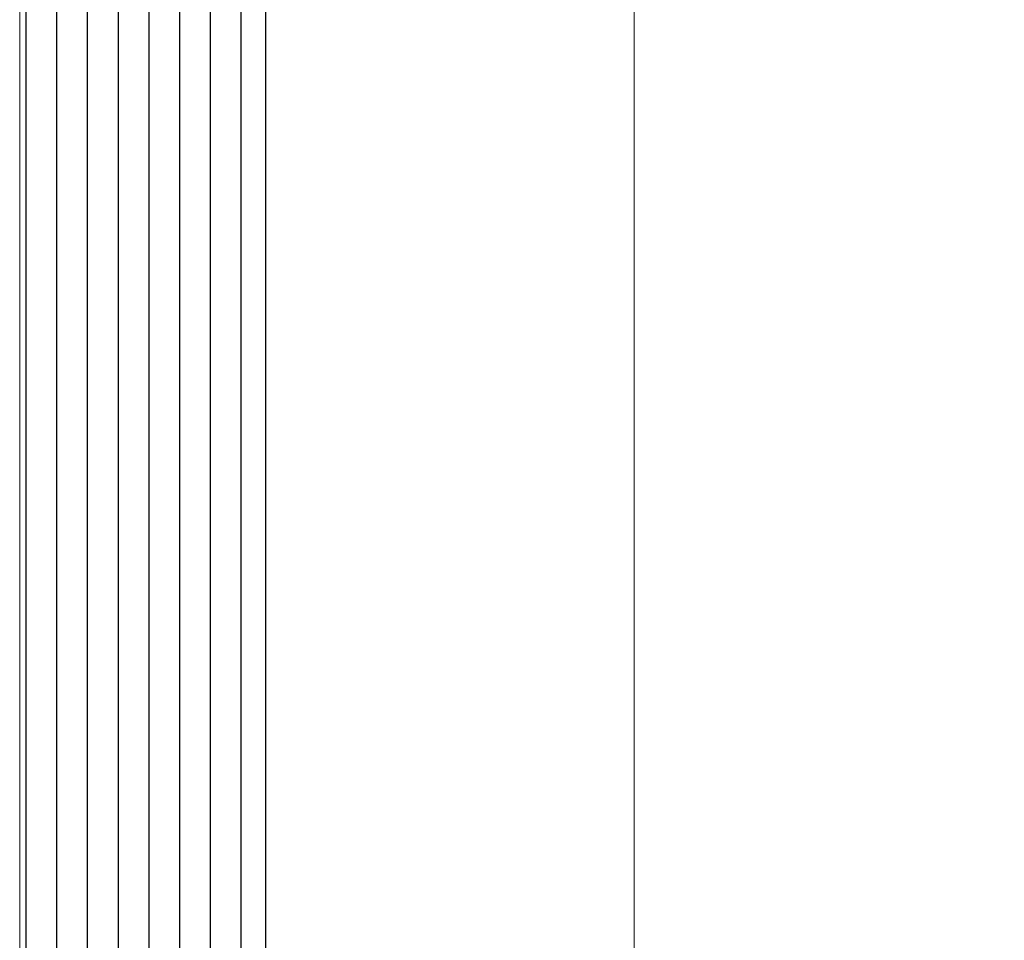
# Model space of a CAD drawing. Extents: x 4615668 to 9294084, y 5325188 to 10688993.
# Tile 127 of 256: x 4635735.53 to 4635738.74, y 5331807.9 to 5331810.9. Entities that reach past the tile are written whole.
import ezdxf

# ---------------------------------------------------------------- set-up
doc = ezdxf.new("R2010")
doc.units = 0
doc.header["$MEASUREMENT"] = 0
doc.layers.add('A_wymiary', color=152, linetype='Continuous', lineweight=5)
doc.layers.add('Wymiat 100', color=251, linetype='Continuous', lineweight=5)
doc.layers.add('CrossSectionsGlass', color=7, linetype='Continuous')

# ---------------------------------------------------------------- blocks, each defined once
blk = doc.blocks.new('G$CA57B7548')
at = {"layer": 'A_wymiary', "ltscale": 40}
for points in [[(8.4998, 678.9895), (6.4998, 678.9895), (6.4998, 45.9895), (8.4998, 45.9895)], [(8.4998, 45.9895), (16.9998, 45.9895), (16.9998, 678.9895), (8.4998, 678.9895)]]:
    blk.add_lwpolyline(points, close=True, dxfattribs=at)
at = {"layer": 'CrossSectionsGlass'}
for p, q in [((6.52, 315.3895), (6.52, 190.5896)), ((6.62, 315.3895), (6.62, 190.5896)), ((6.72, 315.3895), (6.72, 190.5896)), ((6.82, 315.3895), (6.82, 190.5896)), ((6.92, 315.3895), (6.92, 190.5896)), ((7.02, 315.3895), (7.02, 190.5896)), ((7.12, 315.3895), (7.12, 190.5896)), ((7.22, 315.3895), (7.22, 190.5896)), ((7.3, 315.3395), (7.3, 190.6396))]:
    blk.add_line(p, q, dxfattribs=at)

msp = doc.modelspace()

# ---------------------------------------------------------------- block references
at = {"layer": 'Wymiat 100', "color": 5, "lineweight": 0, "ltscale": 40}
msp.add_blockref('G$CA57B7548', (4635729.0339, 5331615.7782), dxfattribs=at)

doc.saveas('drawing.dxf')
